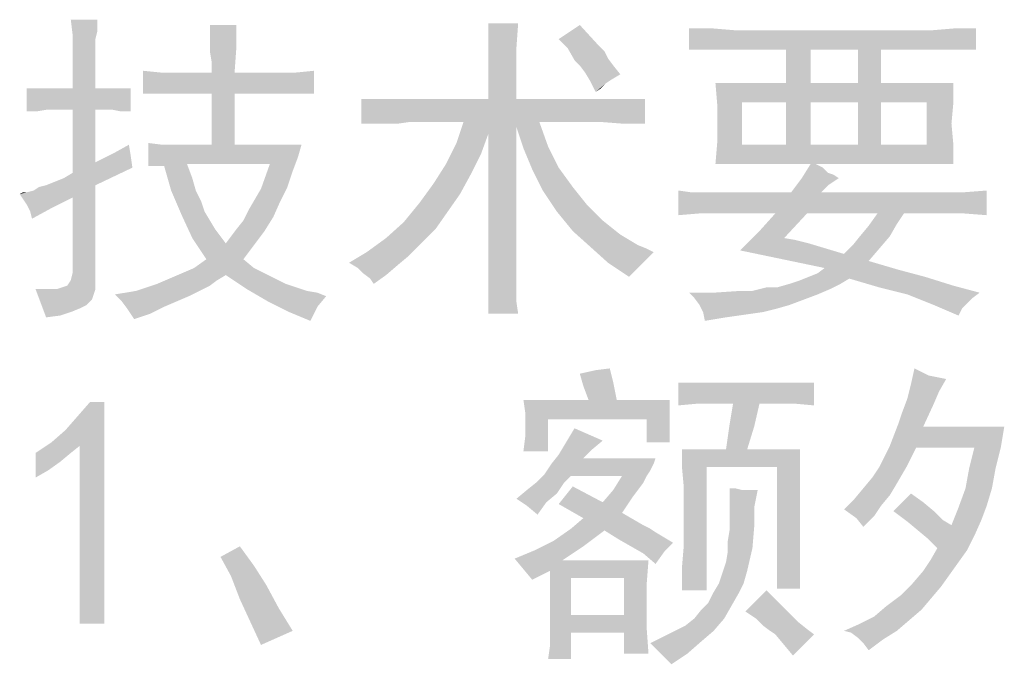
# Model space of a CAD drawing. Header units: millimetres. Extents: x 0 to 594, y 1 to 420.
# Tile 172 of 214: x 448.38 to 461.28, y 101.98 to 110.42. Entities that reach past the tile are written whole.
import ezdxf

# ---------------------------------------------------------------- set-up
doc = ezdxf.new("R2010")
doc.units = ezdxf.units.MM
doc.header["$LTSCALE"] = 32.67
doc.layers.add('61765N-2-A-2_DXF_TEXT', color=7, linetype='CONTINUOUS')

msp = doc.modelspace()

# ---------------------------------------------------------------- linework, layer by layer
at = {"layer": '61765N-2-A-2_DXF_TEXT', "color": 2, "linetype": 'Continuous'}
for points in [[(449.396, 110.4224), (449.0729, 110.2378), (449.0499, 110.4224)], [(449.396, 110.4224), (449.396, 110.3531), (449.0729, 110.2378)], [(449.396, 110.3531), (449.396, 110.2608), (449.0729, 110.2378)], [(451.2191, 110.3531), (450.8729, 110.1916), (450.8729, 110.3531)], [(450.8729, 110.1916), (451.2191, 110.3531), (451.2191, 110.0531)], [(454.9114, 110.3762), (454.5191, 110.2378), (454.5191, 110.3762)], [(454.5191, 110.0762), (454.5191, 110.2378), (454.9114, 110.3762)], [(454.5191, 110.0762), (454.9114, 110.3762), (454.8883, 110.0531)], [(455.4422, 110.1685), (455.7191, 110.3531), (455.9729, 110.0762)], [(457.4729, 110.307), (457.7499, 110.2839), (457.1499, 110.0301)], [(457.4729, 110.307), (457.1499, 110.0301), (457.1499, 110.307)], [(457.1499, 110.0301), (460.3345, 110.2839), (460.9114, 110.307)], [(457.4729, 110.0301), (457.1499, 110.0301), (460.9114, 110.307)], [(457.7729, 110.0301), (457.4729, 110.0301), (460.9114, 110.307)], [(458.4191, 110.0301), (457.7729, 110.0301), (460.9114, 110.307)], [(458.7422, 110.0301), (458.4191, 110.0301), (460.9114, 110.307)], [(459.3652, 110.0301), (458.7422, 110.0301), (460.9114, 110.307)], [(459.6652, 110.0301), (459.3652, 110.0301), (460.9114, 110.307)], [(460.3345, 110.0301), (459.6652, 110.0301), (460.9114, 110.307)], [(460.9114, 110.307), (460.3345, 110.2839), (460.6114, 110.307)], [(460.6114, 110.0301), (460.3345, 110.0301), (460.9114, 110.307)], [(460.6114, 110.0301), (460.9114, 110.307), (460.9114, 110.0301)], [(449.0729, 110.2378), (449.396, 110.2608), (449.3729, 110.1685)], [(449.3729, 110.1685), (449.0729, 110.0531), (449.0729, 110.2378)], [(449.0729, 110.0531), (449.3729, 110.1685), (449.3729, 110.0531)], [(451.2191, 110.0531), (450.8729, 110.007), (450.8729, 110.1916)], [(455.9729, 110.0762), (455.5575, 110.0531), (455.4422, 110.1685)], [(457.7499, 110.2839), (460.3345, 110.2839), (457.1499, 110.0301)], [(449.3729, 110.0531), (449.3729, 109.9378), (449.0729, 109.7993)], [(449.3729, 110.0531), (449.0729, 109.7993), (449.0729, 110.0531)], [(450.896, 109.8685), (450.8729, 110.007), (451.2191, 110.0531)], [(450.896, 109.7301), (450.896, 109.8685), (451.2191, 110.0531)], [(450.896, 109.7301), (451.2191, 110.0531), (451.196, 109.7301)], [(454.8883, 110.0531), (454.5191, 109.8916), (454.5191, 110.0762)], [(454.5191, 109.707), (454.5191, 109.8916), (454.8883, 110.0531)], [(454.5191, 109.707), (454.8883, 110.0531), (454.8883, 109.707)], [(455.5575, 110.0531), (455.9729, 110.0762), (456.0422, 110.007)], [(456.0422, 110.007), (455.6499, 109.8916), (455.5575, 110.0531)], [(449.3729, 109.9378), (449.3729, 109.8224), (449.0729, 109.7993)], [(456.0422, 110.007), (456.0883, 109.9147), (455.6499, 109.8916)], [(455.7191, 109.8224), (455.6499, 109.8916), (456.0883, 109.9147)], [(455.7191, 109.8224), (456.0883, 109.9147), (456.1575, 109.8224)], [(458.7422, 110.0301), (458.4191, 109.5916), (458.4191, 110.0301)], [(458.4191, 109.5916), (458.7422, 110.0301), (458.7422, 109.5916)], [(459.6652, 110.0301), (459.3652, 109.5916), (459.3652, 110.0301)], [(459.3652, 109.5916), (459.6652, 110.0301), (459.6652, 109.5916)], [(449.0729, 109.7993), (449.3729, 109.8224), (449.3729, 109.6608)], [(449.3729, 109.6608), (449.0729, 109.5224), (449.0729, 109.7993)], [(456.1575, 109.8224), (455.7883, 109.7301), (455.7191, 109.8224)], [(455.7883, 109.7301), (456.1575, 109.8224), (456.2499, 109.707)], [(449.0729, 109.5224), (449.3729, 109.6608), (449.3729, 109.5224)], [(450.2268, 109.7301), (449.996, 109.4531), (449.996, 109.7531)], [(449.996, 109.4531), (452.0037, 109.7301), (452.2345, 109.7531)], [(450.0883, 109.4531), (449.996, 109.4531), (452.2345, 109.7531)], [(451.796, 109.7301), (452.0037, 109.7301), (449.996, 109.4531)], [(451.196, 109.7301), (451.796, 109.7301), (449.996, 109.4531)], [(450.896, 109.7301), (451.196, 109.7301), (449.996, 109.4531)], [(450.4575, 109.7301), (450.896, 109.7301), (449.996, 109.4531)], [(450.2268, 109.7301), (450.4575, 109.7301), (449.996, 109.4531)], [(450.2268, 109.4531), (450.0883, 109.4531), (452.2345, 109.7531)], [(450.3422, 109.4531), (450.2268, 109.4531), (452.2345, 109.7531)], [(450.5037, 109.4531), (450.3422, 109.4531), (452.2345, 109.7531)], [(450.896, 109.4531), (450.5037, 109.4531), (452.2345, 109.7531)], [(451.196, 109.4531), (450.896, 109.4531), (452.2345, 109.7531)], [(451.796, 109.4531), (451.196, 109.4531), (452.2345, 109.7531)], [(452.0037, 109.4531), (451.796, 109.4531), (452.2345, 109.7531)], [(452.0037, 109.4531), (452.2345, 109.7531), (452.2345, 109.4531)], [(454.8883, 109.707), (454.5191, 109.3839), (454.5191, 109.707)], [(454.5191, 109.3839), (454.8883, 109.707), (454.8883, 109.3839)], [(456.2499, 109.707), (455.8575, 109.6147), (455.7883, 109.7301)], [(456.2499, 109.707), (456.1345, 109.6378), (455.8575, 109.6147)], [(449.8345, 109.5224), (448.7499, 109.2454), (448.4729, 109.2224)], [(449.696, 109.5224), (449.8345, 109.5224), (448.4729, 109.2224)], [(449.5806, 109.5224), (449.696, 109.5224), (448.4729, 109.2224)], [(449.4652, 109.5224), (449.5806, 109.5224), (448.4729, 109.2224)], [(449.3729, 109.5224), (449.4652, 109.5224), (448.4729, 109.2224)], [(449.0729, 109.5224), (449.3729, 109.5224), (448.4729, 109.2224)], [(448.9114, 109.5224), (449.0729, 109.5224), (448.4729, 109.2224)], [(448.7499, 109.5224), (448.9114, 109.5224), (448.4729, 109.2224)], [(448.6114, 109.5224), (448.7499, 109.5224), (448.4729, 109.2224)], [(448.6114, 109.5224), (448.4729, 109.2224), (448.4729, 109.5224)], [(448.9114, 109.2454), (448.7499, 109.2454), (449.8345, 109.5224)], [(449.0729, 109.2454), (448.9114, 109.2454), (449.8345, 109.5224)], [(449.3729, 109.2454), (449.0729, 109.2454), (449.8345, 109.5224)], [(449.4652, 109.2454), (449.3729, 109.2454), (449.8345, 109.5224)], [(449.5806, 109.2454), (449.4652, 109.2454), (449.8345, 109.5224)], [(449.696, 109.2224), (449.5806, 109.2454), (449.8345, 109.5224)], [(449.696, 109.2224), (449.8345, 109.5224), (449.8345, 109.2224)], [(455.8575, 109.6147), (456.1345, 109.6378), (456.0652, 109.5916)], [(456.0652, 109.5916), (455.9268, 109.4762), (455.8575, 109.6147)], [(456.0652, 109.5916), (455.996, 109.5224), (455.9268, 109.4762)], [(458.4191, 109.5916), (457.5191, 109.3147), (457.496, 109.5916)], [(460.6114, 109.5916), (457.8422, 109.3378), (457.5191, 109.3147)], [(459.6652, 109.5916), (460.6114, 109.5916), (457.5191, 109.3147)], [(459.3652, 109.5916), (459.6652, 109.5916), (457.5191, 109.3147)], [(458.7422, 109.5916), (459.3652, 109.5916), (457.5191, 109.3147)], [(458.4191, 109.5916), (458.7422, 109.5916), (457.5191, 109.3147)], [(458.4191, 109.3378), (457.8422, 109.3378), (460.6114, 109.5916)], [(458.7422, 109.3378), (458.4191, 109.3378), (460.6114, 109.5916)], [(459.3652, 109.3378), (458.7422, 109.3378), (460.6114, 109.5916)], [(459.6652, 109.3378), (459.3652, 109.3378), (460.6114, 109.5916)], [(460.2652, 109.3378), (459.6652, 109.3378), (460.6114, 109.5916)], [(460.2652, 109.3378), (460.6114, 109.5916), (460.6114, 109.3147)], [(451.196, 109.4531), (450.896, 108.7839), (450.896, 109.4531)], [(450.896, 108.7839), (451.196, 109.4531), (451.196, 108.7839)], [(456.5729, 109.3839), (453.5037, 109.0839), (452.8575, 109.0608)], [(456.2499, 109.3839), (456.5729, 109.3839), (452.8575, 109.0608)], [(455.9499, 109.3839), (456.2499, 109.3839), (452.8575, 109.0608)], [(454.8883, 109.3839), (455.9499, 109.3839), (452.8575, 109.0608)], [(454.5191, 109.3839), (454.8883, 109.3839), (452.8575, 109.0608)], [(453.4806, 109.3839), (454.5191, 109.3839), (452.8575, 109.0608)], [(453.3422, 109.3839), (453.4806, 109.3839), (452.8575, 109.0608)], [(453.2037, 109.3839), (453.3422, 109.3839), (452.8575, 109.0608)], [(453.0191, 109.3839), (453.2037, 109.3839), (452.8575, 109.0608)], [(453.0191, 109.3839), (452.8575, 109.0608), (452.8575, 109.3839)], [(454.196, 109.0839), (453.5037, 109.0839), (456.5729, 109.3839)], [(455.1883, 109.0839), (454.196, 109.0839), (456.5729, 109.3839)], [(455.9729, 109.0839), (455.1883, 109.0839), (456.5729, 109.3839)], [(456.2729, 109.0608), (455.9729, 109.0839), (456.5729, 109.3839)], [(456.2729, 109.0608), (456.5729, 109.3839), (456.5729, 109.0608)], [(457.5191, 109.0608), (457.5191, 109.3147), (457.8422, 109.3378)], [(457.5191, 108.807), (457.5191, 109.0608), (457.8422, 109.3378)], [(457.5191, 108.807), (457.8422, 109.3378), (457.8422, 108.7839)], [(458.7422, 109.3378), (458.4191, 108.7839), (458.4191, 109.3378)], [(458.4191, 108.7839), (458.7422, 109.3378), (458.7422, 108.7839)], [(459.6652, 109.3378), (459.3652, 108.7839), (459.3652, 109.3378)], [(459.3652, 108.7839), (459.6652, 109.3378), (459.6652, 108.7839)], [(460.6114, 109.3147), (460.2652, 108.7839), (460.2652, 109.3378)], [(460.6114, 109.3147), (460.5883, 109.0608), (460.2652, 108.7839)], [(448.4729, 109.2224), (448.7499, 109.2454), (448.6114, 109.2224)], [(449.3729, 109.2454), (449.3729, 108.5531), (449.0729, 108.4147)], [(449.3729, 109.2454), (449.0729, 108.4147), (449.0729, 109.2454)], [(453.0422, 109.0608), (452.8575, 109.0608), (453.5037, 109.0839)], [(453.2037, 109.0608), (453.0422, 109.0608), (453.5037, 109.0839)], [(453.2037, 109.0608), (453.5037, 109.0839), (453.3422, 109.0608)], [(454.5191, 108.9224), (454.1037, 108.807), (454.196, 109.0839)], [(454.196, 109.0839), (455.1883, 109.0839), (454.8883, 109.0147)], [(454.196, 109.0839), (454.8883, 109.0147), (454.5191, 108.9224)], [(454.5191, 107.1454), (454.5191, 108.9224), (454.8883, 109.0147)], [(454.5191, 107.1454), (454.8883, 109.0147), (454.8883, 107.1454)], [(454.8883, 109.0147), (455.1883, 109.0839), (455.3037, 108.7608)], [(455.3037, 108.7608), (454.9806, 108.7378), (454.8883, 109.0147)], [(460.5883, 109.0608), (460.6114, 108.807), (460.2652, 108.7839)], [(454.1037, 108.807), (454.5191, 108.9224), (454.4268, 108.6685)], [(449.6037, 108.6685), (449.8114, 108.7839), (449.8345, 108.6455)], [(450.2499, 108.7839), (450.0652, 108.507), (450.0652, 108.807)], [(452.0729, 108.7839), (452.0268, 108.6224), (450.0652, 108.507)], [(451.196, 108.7839), (452.0729, 108.7839), (450.0652, 108.507)], [(450.896, 108.7839), (451.196, 108.7839), (450.0652, 108.507)], [(450.6652, 108.7839), (450.896, 108.7839), (450.0652, 108.507)], [(450.4345, 108.7839), (450.6652, 108.7839), (450.0652, 108.507)], [(450.2499, 108.7839), (450.4345, 108.7839), (450.0652, 108.507)], [(454.4268, 108.6685), (453.9652, 108.5301), (454.1037, 108.807)], [(454.9806, 108.7378), (455.3037, 108.7608), (455.4422, 108.4839)], [(457.8422, 108.7839), (457.496, 108.5301), (457.5191, 108.807)], [(457.496, 108.5301), (460.2652, 108.7839), (460.6114, 108.807)], [(458.7422, 108.5301), (457.496, 108.5301), (460.6114, 108.807)], [(459.6652, 108.7839), (460.2652, 108.7839), (457.496, 108.5301)], [(459.3652, 108.7839), (459.6652, 108.7839), (457.496, 108.5301)], [(458.7422, 108.7839), (459.3652, 108.7839), (457.496, 108.5301)], [(458.4191, 108.7839), (458.7422, 108.7839), (457.496, 108.5301)], [(457.8422, 108.7839), (458.4191, 108.7839), (457.496, 108.5301)], [(458.8114, 108.5301), (458.7422, 108.5301), (460.6114, 108.807)], [(458.8114, 108.5301), (460.6114, 108.807), (460.6114, 108.5301)], [(449.8345, 108.6455), (449.3729, 108.5531), (449.6037, 108.6685)], [(449.3729, 108.5531), (449.8345, 108.6455), (449.8575, 108.4839)], [(452.0268, 108.6224), (450.5729, 108.5301), (450.0652, 108.507)], [(451.6575, 108.5301), (450.5729, 108.5301), (452.0268, 108.6224)], [(451.6575, 108.5301), (452.0268, 108.6224), (451.9575, 108.4378)], [(453.9652, 108.5301), (454.4268, 108.6685), (454.2883, 108.3916)], [(455.4422, 108.4839), (455.096, 108.4608), (454.9806, 108.7378)], [(449.3729, 108.5531), (449.8575, 108.4839), (449.0729, 108.4147)], [(450.2729, 108.507), (450.0652, 108.507), (450.5729, 108.5301)], [(450.2729, 108.507), (450.5729, 108.5301), (450.6422, 108.3454)], [(450.6422, 108.3454), (450.3652, 108.1839), (450.2729, 108.507)], [(451.9575, 108.4378), (451.5422, 108.207), (451.6575, 108.5301)], [(454.2883, 108.3916), (453.8037, 108.2762), (453.9652, 108.5301)], [(458.8114, 108.5301), (458.9037, 108.4839), (458.6268, 108.3454)], [(458.8114, 108.5301), (458.6268, 108.3454), (458.7422, 108.5301)], [(448.7268, 108.2531), (448.8422, 108.2993), (449.8575, 108.4839)], [(448.7268, 108.2531), (449.8575, 108.4839), (449.3729, 108.2531)], [(448.8422, 108.2993), (448.9575, 108.3454), (449.8575, 108.4839)], [(448.9575, 108.3454), (449.0729, 108.4147), (449.8575, 108.4839)], [(451.9575, 108.4378), (451.8883, 108.2301), (451.5422, 108.207)], [(453.8037, 108.2762), (454.2883, 108.3916), (454.1499, 108.1378)], [(455.096, 108.4608), (455.4422, 108.4839), (455.6268, 108.2301)], [(455.6268, 108.2301), (455.2345, 108.1839), (455.096, 108.4608)], [(458.9037, 108.4839), (458.9729, 108.4147), (458.6268, 108.3454)], [(458.9729, 108.4147), (459.0422, 108.3916), (458.6268, 108.3454)], [(458.6268, 108.3454), (459.0422, 108.3916), (459.1114, 108.3454)], [(448.3806, 108.1378), (448.4729, 108.1608), (449.3729, 108.2531)], [(449.0729, 108.0916), (448.3806, 108.1378), (449.3729, 108.2531)], [(448.4729, 108.1608), (448.5652, 108.1839), (449.3729, 108.2531)], [(448.5652, 108.1839), (448.6345, 108.2301), (449.3729, 108.2531)], [(449.3729, 108.2531), (448.6345, 108.2301), (448.7268, 108.2531)], [(449.0499, 107.007), (449.0729, 107.0993), (449.3729, 108.2531)], [(449.0499, 107.007), (449.3729, 108.2531), (449.3729, 106.9608)], [(449.0729, 107.0993), (449.0729, 108.0916), (449.3729, 108.2531)], [(450.3652, 108.1839), (450.6422, 108.3454), (450.6883, 108.1839)], [(454.1499, 108.1378), (453.6191, 108.0224), (453.8037, 108.2762)], [(459.1114, 108.3454), (459.0422, 108.2993), (458.4883, 108.1608)], [(459.1114, 108.3454), (458.4883, 108.1608), (458.6268, 108.3454)], [(459.0422, 108.2993), (458.9729, 108.2531), (458.4883, 108.1608)], [(458.9729, 108.2531), (458.9268, 108.207), (458.4883, 108.1608)], [(448.4729, 108.1608), (448.3806, 108.1378), (448.4268, 108.1608)], [(449.0729, 108.0916), (448.4268, 108.0685), (448.3806, 108.1378)], [(450.6883, 108.1839), (450.5037, 107.8608), (450.3652, 108.1839)], [(450.6883, 108.1839), (450.7575, 108.0455), (450.5037, 107.8608)], [(451.796, 108.0455), (451.3806, 107.9301), (451.5422, 108.207)], [(451.5422, 108.207), (451.8883, 108.2301), (451.796, 108.0455)], [(453.6191, 108.0224), (454.1499, 108.1378), (453.9883, 107.907)], [(455.2345, 108.1839), (455.6268, 108.2301), (455.8114, 107.9993)], [(455.8114, 107.9993), (455.4191, 107.907), (455.2345, 108.1839)], [(457.1729, 108.1608), (457.0114, 107.8608), (457.0114, 108.1839)], [(460.4729, 108.1608), (457.2883, 107.8839), (457.0114, 107.8608)], [(458.8806, 108.1608), (460.4729, 108.1608), (457.0114, 107.8608)], [(458.4883, 108.1608), (458.8806, 108.1608), (457.0114, 107.8608)], [(457.5883, 108.1608), (458.4883, 108.1608), (457.0114, 107.8608)], [(457.4729, 108.1608), (457.5883, 108.1608), (457.0114, 107.8608)], [(457.3345, 108.1608), (457.4729, 108.1608), (457.0114, 107.8608)], [(457.1729, 108.1608), (457.3345, 108.1608), (457.0114, 107.8608)], [(457.2883, 107.8839), (460.7499, 108.1608), (461.0499, 108.1839)], [(457.5883, 107.8839), (457.2883, 107.8839), (461.0499, 108.1839)], [(460.4729, 108.1608), (460.7499, 108.1608), (457.2883, 107.8839)], [(458.2806, 107.8839), (457.5883, 107.8839), (461.0499, 108.1839)], [(458.696, 107.8839), (458.2806, 107.8839), (461.0499, 108.1839)], [(458.4883, 108.1608), (458.9268, 108.207), (458.8806, 108.1608)], [(459.6191, 107.8839), (458.696, 107.8839), (461.0499, 108.1839)], [(459.9652, 107.8839), (459.6191, 107.8839), (461.0499, 108.1839)], [(460.4499, 107.8839), (459.9652, 107.8839), (461.0499, 108.1839)], [(460.7499, 107.8839), (460.4499, 107.8839), (461.0499, 108.1839)], [(460.7499, 107.8839), (461.0499, 108.1839), (461.0499, 107.8608)], [(448.4729, 107.9993), (448.4268, 108.0685), (449.0729, 108.0916)], [(448.4729, 107.9993), (449.0729, 108.0916), (448.796, 107.9531)], [(448.796, 107.9531), (448.5191, 107.907), (448.4729, 107.9993)], [(450.7575, 108.0455), (450.8037, 107.907), (450.5037, 107.8608)], [(451.3806, 107.9301), (451.796, 108.0455), (451.7037, 107.8378)], [(453.9883, 107.907), (453.4114, 107.7685), (453.6191, 108.0224)], [(455.4191, 107.907), (455.8114, 107.9993), (456.0191, 107.7916)], [(448.5191, 107.907), (448.796, 107.9531), (448.5422, 107.8147)], [(450.5037, 107.8608), (450.8037, 107.907), (450.8729, 107.7916)], [(450.8729, 107.7916), (450.6422, 107.5608), (450.5037, 107.8608)], [(451.7037, 107.8378), (451.3114, 107.7916), (451.3806, 107.9301)], [(453.4114, 107.7685), (453.9883, 107.907), (453.8268, 107.6762)], [(456.0191, 107.7916), (455.6268, 107.6531), (455.4191, 107.907)], [(458.696, 107.8839), (458.0729, 107.6531), (458.2806, 107.8839)], [(458.0729, 107.6531), (458.696, 107.8839), (458.396, 107.5608)], [(459.9652, 107.8839), (459.8729, 107.7455), (459.5037, 107.7224)], [(459.9652, 107.8839), (459.5037, 107.7224), (459.6191, 107.8839)], [(450.8729, 107.7916), (450.9422, 107.6762), (450.6422, 107.5608)], [(451.2191, 107.6762), (451.3114, 107.7916), (451.7037, 107.8378)], [(451.2191, 107.6762), (451.7037, 107.8378), (451.5883, 107.6531)], [(453.8268, 107.6762), (453.1806, 107.5608), (453.4114, 107.7685)], [(455.6268, 107.6531), (456.0191, 107.7916), (456.2499, 107.607)], [(459.3883, 107.5839), (459.5037, 107.7224), (459.8729, 107.7455)], [(459.3883, 107.5839), (459.8729, 107.7455), (459.7806, 107.5839)], [(450.9422, 107.6762), (451.0114, 107.5839), (450.6422, 107.5608)], [(451.0806, 107.4916), (451.1499, 107.5839), (451.5883, 107.6531)], [(451.0806, 107.4916), (451.5883, 107.6531), (451.4499, 107.4685)], [(451.5883, 107.6531), (451.1499, 107.5839), (451.2191, 107.6762)], [(453.1806, 107.5608), (453.8268, 107.6762), (453.596, 107.4455)], [(456.2499, 107.607), (455.8575, 107.4455), (455.6268, 107.6531)], [(456.2499, 107.607), (456.3652, 107.5378), (455.8575, 107.4455)], [(458.396, 107.5608), (457.8191, 107.3993), (458.0729, 107.6531)], [(450.6422, 107.5608), (451.0114, 107.5839), (451.0806, 107.4916)], [(451.0806, 107.4916), (450.8268, 107.2839), (450.6422, 107.5608)], [(451.0806, 107.4916), (451.4499, 107.4685), (450.8268, 107.2839)], [(450.8268, 107.2839), (451.4499, 107.4685), (451.3114, 107.2839)], [(453.596, 107.4455), (452.9268, 107.3762), (453.1806, 107.5608)], [(456.3652, 107.5378), (456.4806, 107.4685), (455.8575, 107.4455)], [(455.8575, 107.4455), (456.4806, 107.4685), (456.596, 107.4224)], [(458.396, 107.5608), (458.5345, 107.5378), (457.8191, 107.3993)], [(458.5345, 107.5378), (458.7191, 107.4916), (457.8191, 107.3993)], [(458.7191, 107.4916), (458.9499, 107.4224), (457.8191, 107.3993)], [(459.6422, 107.4224), (459.1806, 107.3531), (459.296, 107.4685)], [(459.7806, 107.5839), (459.296, 107.4685), (459.3883, 107.5839)], [(459.296, 107.4685), (459.7806, 107.5839), (459.6422, 107.4224)], [(453.4806, 107.3301), (452.696, 107.2378), (452.9268, 107.3762)], [(452.696, 107.2378), (453.4806, 107.3301), (453.3422, 107.2147)], [(452.9268, 107.3762), (453.596, 107.4455), (453.4806, 107.3301)], [(456.596, 107.4224), (456.0883, 107.2378), (455.8575, 107.4455)], [(456.596, 107.4224), (456.6883, 107.3762), (456.0883, 107.2378)], [(456.6883, 107.3762), (456.596, 107.2839), (456.0883, 107.2378)], [(457.8191, 107.3993), (458.9499, 107.4224), (459.1806, 107.3531)], [(459.1806, 107.3531), (458.3729, 107.2839), (457.8191, 107.3993)], [(459.5037, 107.2608), (458.3729, 107.2839), (459.1806, 107.3531)], [(459.1806, 107.3531), (459.6422, 107.4224), (459.5037, 107.2608)], [(451.3114, 107.2839), (450.6652, 107.1685), (450.8268, 107.2839)], [(450.6652, 107.1685), (451.3114, 107.2839), (451.4499, 107.1685)], [(453.3422, 107.2147), (452.8114, 107.1685), (452.696, 107.2378)], [(452.8806, 107.0993), (452.8114, 107.1685), (453.3422, 107.2147)], [(452.8806, 107.0993), (453.3422, 107.2147), (453.1806, 107.0762)], [(456.0883, 107.2378), (456.596, 107.2839), (456.5268, 107.2147)], [(456.5268, 107.2147), (456.3652, 107.0531), (456.0883, 107.2378)], [(456.5268, 107.2147), (456.4345, 107.1224), (456.3652, 107.0531)], [(459.5037, 107.2608), (458.9268, 107.1685), (458.3729, 107.2839)], [(458.9268, 107.1685), (459.5037, 107.2608), (459.896, 107.1454)], [(451.0806, 107.0762), (450.3422, 107.0301), (450.5037, 107.0993)], [(450.3422, 107.0301), (451.0806, 107.0762), (450.9652, 107.007)], [(451.4499, 107.1685), (450.5037, 107.0993), (450.6652, 107.1685)], [(450.5037, 107.0993), (451.4499, 107.1685), (451.5883, 107.0993)], [(450.5037, 107.0993), (451.5883, 107.0993), (451.0806, 107.0762)], [(451.0806, 107.0762), (451.5883, 107.0993), (451.7268, 107.0301)], [(451.7268, 107.0301), (451.3575, 106.8916), (451.0806, 107.0762)], [(453.1806, 107.0762), (452.9729, 107.0301), (452.8806, 107.0993)], [(452.9729, 107.0301), (453.1806, 107.0762), (453.0191, 106.9608)], [(454.8883, 107.1454), (454.5191, 107.007), (454.5191, 107.1454)], [(454.5191, 107.007), (454.8883, 107.1454), (454.8883, 107.007)], [(458.7191, 107.0531), (458.8345, 107.0993), (459.896, 107.1454)], [(458.7191, 107.0531), (459.896, 107.1454), (460.2422, 107.0531)], [(459.896, 107.1454), (458.8345, 107.0993), (458.9268, 107.1685)], [(448.8652, 106.8916), (448.9345, 106.9147), (449.3729, 106.9608)], [(448.8652, 106.8916), (449.3729, 106.9608), (449.3729, 106.8916)], [(448.9345, 106.9147), (449.0037, 106.9378), (449.3729, 106.9608)], [(449.3729, 106.9608), (449.0037, 106.9378), (449.0499, 107.007)], [(450.8729, 106.9378), (450.0422, 106.9147), (450.1806, 106.9608)], [(450.9652, 107.007), (450.1806, 106.9608), (450.3422, 107.0301)], [(450.1806, 106.9608), (450.9652, 107.007), (450.8729, 106.9378)], [(451.7268, 107.0301), (451.8652, 106.9608), (451.3575, 106.8916)], [(451.8652, 106.9608), (452.0037, 106.9147), (451.3575, 106.8916)], [(454.8883, 107.007), (454.5191, 106.8916), (454.5191, 107.007)], [(454.5191, 106.8916), (454.8883, 107.007), (454.8883, 106.8916)], [(459.1345, 106.9608), (458.3037, 106.9147), (458.4652, 106.9608)], [(458.3037, 106.9147), (459.1345, 106.9608), (458.996, 106.8916)], [(458.4652, 106.9608), (458.6037, 107.007), (459.2499, 107.0301)], [(458.4652, 106.9608), (459.2499, 107.0301), (459.1345, 106.9608)], [(459.2499, 107.0301), (458.6037, 107.007), (458.7191, 107.0531)], [(458.7191, 107.0531), (460.2422, 107.0531), (459.2499, 107.0301)], [(459.2499, 107.0301), (460.2422, 107.0531), (460.6114, 106.9378)], [(460.6114, 106.9378), (459.6422, 106.9147), (459.2499, 107.0301)], [(448.7268, 106.8916), (448.6575, 106.707), (448.5883, 106.8916)], [(449.3729, 106.8916), (449.3499, 106.8224), (448.6575, 106.707)], [(448.8652, 106.8916), (449.3729, 106.8916), (448.6575, 106.707)], [(448.7268, 106.8916), (448.8652, 106.8916), (448.6575, 106.707)], [(449.3499, 106.8224), (449.3268, 106.7531), (448.6575, 106.707)], [(449.6268, 106.8224), (449.7652, 106.8454), (450.7345, 106.8685)], [(449.6268, 106.8224), (450.7345, 106.8685), (450.596, 106.7993)], [(450.596, 106.7993), (449.7191, 106.7301), (449.6268, 106.8224)], [(450.7345, 106.8685), (449.7652, 106.8454), (449.9037, 106.8685)], [(449.9037, 106.8685), (450.0422, 106.9147), (450.8729, 106.9378)], [(449.9037, 106.8685), (450.8729, 106.9378), (450.7345, 106.8685)], [(451.3575, 106.8916), (452.0037, 106.9147), (452.1422, 106.8685)], [(452.1422, 106.8685), (451.6345, 106.7301), (451.3575, 106.8916)], [(452.1422, 106.8685), (452.2806, 106.8454), (451.6345, 106.7301)], [(452.2806, 106.8454), (452.396, 106.7993), (451.6345, 106.7301)], [(454.8883, 106.8916), (454.5191, 106.7301), (454.5191, 106.8916)], [(454.5191, 106.7301), (454.8883, 106.8916), (454.8883, 106.7301)], [(457.4729, 106.8455), (457.2191, 106.7762), (457.1499, 106.8455)], [(457.4729, 106.8455), (458.8345, 106.8224), (457.2191, 106.7762)], [(457.2191, 106.7762), (458.8345, 106.8224), (458.6499, 106.7531)], [(457.4729, 106.8455), (457.9806, 106.8685), (458.996, 106.8916)], [(457.4729, 106.8455), (458.996, 106.8916), (458.8345, 106.8224)], [(457.9806, 106.8685), (457.4729, 106.8455), (457.8191, 106.8685)], [(458.3037, 106.9147), (458.996, 106.8916), (457.9806, 106.8685)], [(458.3037, 106.9147), (457.9806, 106.8685), (458.1652, 106.9147)], [(459.6422, 106.9147), (460.6114, 106.9378), (460.9575, 106.8455)], [(460.9575, 106.8455), (460.0114, 106.8224), (459.6422, 106.9147)], [(460.0114, 106.8224), (460.9575, 106.8455), (460.8652, 106.7762)], [(460.8652, 106.7762), (460.3575, 106.6839), (460.0114, 106.8224)], [(448.6575, 106.707), (449.3268, 106.7531), (449.2575, 106.6839)], [(449.2575, 106.6839), (448.7268, 106.5224), (448.6575, 106.707)], [(449.2575, 106.6839), (449.1652, 106.6378), (448.7268, 106.5224)], [(449.7191, 106.7301), (450.596, 106.7993), (450.4345, 106.7301)], [(450.4345, 106.7301), (449.7883, 106.6378), (449.7191, 106.7301)], [(450.4345, 106.7301), (450.2729, 106.6608), (449.7883, 106.6378)], [(451.6345, 106.7301), (452.396, 106.7993), (452.2806, 106.6608)], [(452.2806, 106.6608), (451.9114, 106.5916), (451.6345, 106.7301)], [(454.8883, 106.7301), (454.5191, 106.5685), (454.5191, 106.7301)], [(454.5191, 106.5685), (454.8883, 106.7301), (454.9114, 106.5685)], [(458.6499, 106.7531), (457.2883, 106.6839), (457.2191, 106.7762)], [(457.2883, 106.6839), (458.6499, 106.7531), (458.4652, 106.6839)], [(458.4652, 106.6839), (457.3345, 106.5916), (457.2883, 106.6839)], [(458.4652, 106.6839), (458.3037, 106.6378), (457.3345, 106.5916)], [(460.8652, 106.7762), (460.796, 106.707), (460.3575, 106.6839)], [(460.3575, 106.6839), (460.796, 106.707), (460.7268, 106.6378)], [(460.7268, 106.6378), (460.6806, 106.5455), (460.3575, 106.6839)], [(449.1652, 106.6378), (449.0499, 106.5916), (448.7268, 106.5224)], [(449.0499, 106.5916), (448.9114, 106.5455), (448.7268, 106.5224)], [(449.8345, 106.5685), (449.7883, 106.6378), (450.2729, 106.6608)], [(449.8345, 106.5685), (450.2729, 106.6608), (450.0883, 106.5685)], [(450.0883, 106.5685), (449.8806, 106.4993), (449.8345, 106.5685)], [(451.9114, 106.5916), (452.2806, 106.6608), (452.1883, 106.4762)], [(457.3345, 106.5916), (458.3037, 106.6378), (458.1191, 106.5916)], [(457.3345, 106.5916), (458.1191, 106.5916), (457.6345, 106.5224)], [(457.6345, 106.5224), (457.3575, 106.4762), (457.3345, 106.5916)], [(458.1191, 106.5916), (457.9575, 106.5685), (457.6345, 106.5224)], [(455.7191, 105.7839), (455.9268, 105.8301), (456.1114, 105.8531)], [(455.7191, 105.7839), (456.1114, 105.8531), (456.1575, 105.6685)], [(456.1575, 105.6685), (455.7652, 105.6224), (455.7191, 105.7839)], [(460.2883, 105.7608), (460.0575, 105.6455), (460.1037, 105.8531)], [(455.8345, 105.4378), (455.7652, 105.6224), (456.1575, 105.6685)], [(455.8345, 105.4378), (456.1575, 105.6685), (456.2037, 105.4378)], [(458.7883, 105.6685), (457.2652, 105.3916), (457.0114, 105.3685)], [(458.5345, 105.6685), (458.7883, 105.6685), (457.0114, 105.3685)], [(458.3037, 105.6685), (458.5345, 105.6685), (457.0114, 105.3685)], [(457.5652, 105.6685), (458.3037, 105.6685), (457.0114, 105.3685)], [(457.2652, 105.6685), (457.5652, 105.6685), (457.0114, 105.3685)], [(457.2652, 105.6685), (457.0114, 105.3685), (457.0114, 105.6685)], [(457.5191, 105.3916), (457.2652, 105.3916), (458.7883, 105.6685)], [(457.7268, 105.3916), (457.5191, 105.3916), (458.7883, 105.6685)], [(458.0729, 105.3916), (457.7268, 105.3916), (458.7883, 105.6685)], [(458.3037, 105.3916), (458.0729, 105.3916), (458.7883, 105.6685)], [(458.5345, 105.3916), (458.3037, 105.3916), (458.7883, 105.6685)], [(458.5345, 105.3916), (458.7883, 105.6685), (458.7883, 105.3685)], [(460.2883, 105.7608), (460.5191, 105.7147), (460.0575, 105.6455)], [(460.0575, 105.6455), (460.5191, 105.7147), (460.4268, 105.5531)], [(460.4268, 105.5531), (460.0114, 105.4608), (460.0575, 105.6455)], [(460.0114, 105.4608), (460.4268, 105.5531), (460.3575, 105.3916)], [(448.796, 104.8839), (448.9806, 105.0455), (449.4883, 105.4147)], [(449.1652, 104.8378), (448.796, 104.8839), (449.4883, 105.4147)], [(448.9806, 105.0455), (449.1422, 105.2301), (449.4883, 105.4147)], [(449.4883, 105.4147), (449.1422, 105.2301), (449.3037, 105.4147)], [(449.1652, 102.507), (449.1652, 104.8378), (449.4883, 105.4147)], [(449.1652, 102.507), (449.4883, 105.4147), (449.4883, 102.507)], [(455.8345, 105.4378), (455.0037, 105.2762), (454.9806, 105.4378)], [(456.2037, 105.4378), (456.896, 105.4378), (455.0037, 105.2762)], [(455.8345, 105.4378), (456.2037, 105.4378), (455.0037, 105.2762)], [(455.3037, 105.1839), (455.0037, 105.2762), (456.896, 105.4378)], [(456.596, 105.1839), (455.3037, 105.1839), (456.896, 105.4378)], [(456.596, 105.1839), (456.896, 105.4378), (456.896, 105.1608)], [(460.3575, 105.3916), (459.9422, 105.2762), (460.0114, 105.4608)], [(455.3037, 105.1839), (455.0037, 105.1147), (455.0037, 105.2762)], [(457.6806, 105.1147), (457.7037, 105.2531), (458.0729, 105.3916)], [(457.6806, 105.1147), (458.0729, 105.3916), (458.0037, 105.0916)], [(458.0729, 105.3916), (457.7037, 105.2531), (457.7268, 105.3916)], [(459.896, 105.1378), (459.9422, 105.2762), (460.3575, 105.3916)], [(459.896, 105.1378), (460.3575, 105.3916), (460.2191, 105.0916)], [(454.9806, 104.7685), (455.0037, 104.9531), (455.3037, 105.1839)], [(454.9806, 104.7685), (455.3037, 105.1839), (455.3037, 104.7685)], [(455.0037, 104.9531), (455.0037, 105.1147), (455.3037, 105.1839)], [(456.896, 105.1608), (456.596, 104.8839), (456.596, 105.1839)], [(456.596, 104.8839), (456.896, 105.1608), (456.896, 104.8839)], [(460.2191, 105.0916), (459.7806, 104.8378), (459.896, 105.1378)], [(455.5806, 104.9531), (455.6499, 105.0685), (456.0191, 104.907)], [(457.6345, 104.7916), (457.6575, 104.9531), (458.0037, 105.0916)], [(457.6345, 104.7916), (458.0037, 105.0916), (457.9114, 104.7916)], [(458.0037, 105.0916), (457.6575, 104.9531), (457.6806, 105.1147)], [(460.2191, 105.0916), (461.2806, 105.0916), (459.7806, 104.8378)], [(460.1268, 104.8147), (459.7806, 104.8378), (461.2806, 105.0916)], [(460.8883, 104.8147), (460.1268, 104.8147), (461.2806, 105.0916)], [(460.8883, 104.8147), (461.2806, 105.0916), (461.2345, 104.8147)], [(449.1652, 104.8378), (448.5883, 104.7454), (448.796, 104.8839)], [(456.0191, 104.907), (455.5114, 104.8378), (455.5806, 104.9531)], [(455.5114, 104.8378), (456.0191, 104.907), (455.8806, 104.7916)], [(448.5883, 104.7454), (449.1652, 104.8378), (449.0499, 104.7454)], [(455.8806, 104.7916), (455.4422, 104.7224), (455.5114, 104.8378)], [(455.4422, 104.7224), (455.8806, 104.7916), (455.7652, 104.6762)], [(457.9114, 104.7916), (458.6037, 104.7916), (457.0575, 104.5608)], [(457.6345, 104.7916), (457.9114, 104.7916), (457.0575, 104.5608)], [(457.6345, 104.7916), (457.0575, 104.5608), (457.0575, 104.7916)], [(457.3806, 104.5608), (457.0575, 104.5608), (458.6037, 104.7916)], [(458.3037, 104.5608), (457.3806, 104.5608), (458.6037, 104.7916)], [(458.3037, 104.5608), (458.6037, 104.7916), (458.6037, 104.5378)], [(460.1268, 104.8147), (459.6422, 104.5608), (459.7806, 104.8378)], [(460.1268, 104.8147), (460.0114, 104.5839), (459.6422, 104.5608)], [(461.2345, 104.8147), (460.8191, 104.5378), (460.8883, 104.8147)], [(460.8191, 104.5378), (461.2345, 104.8147), (461.1652, 104.5378)], [(449.0499, 104.7454), (448.9114, 104.6301), (448.5883, 104.4224)], [(449.0499, 104.7454), (448.5883, 104.4224), (448.5883, 104.7454)], [(448.9114, 104.6301), (448.7499, 104.5147), (448.5883, 104.4224)], [(455.7652, 104.6762), (455.3499, 104.607), (455.4422, 104.7224)], [(455.7652, 104.6762), (456.7114, 104.6762), (455.3499, 104.607)], [(455.3499, 104.607), (456.7114, 104.6762), (456.6883, 104.607)], [(456.6883, 104.607), (456.6422, 104.5147), (455.2575, 104.4685)], [(456.6883, 104.607), (455.2575, 104.4685), (455.3499, 104.607)], [(455.6037, 104.4455), (455.2575, 104.4685), (456.6422, 104.5147)], [(456.2729, 104.4455), (455.6037, 104.4455), (456.6422, 104.5147)], [(456.2729, 104.4455), (456.6422, 104.5147), (456.596, 104.4455)], [(457.3806, 104.5608), (457.0806, 104.307), (457.0575, 104.5608)], [(457.0575, 103.2455), (457.0806, 103.5224), (457.3806, 104.5608)], [(457.0575, 102.9455), (457.0575, 103.2455), (457.3806, 104.5608)], [(457.0575, 102.9455), (457.3806, 104.5608), (457.3806, 102.9455)], [(457.0806, 103.5224), (457.0806, 104.307), (457.3806, 104.5608)], [(458.6037, 104.5378), (458.3037, 102.9685), (458.3037, 104.5608)], [(458.6037, 104.5378), (458.6037, 104.2839), (458.3037, 102.9685)], [(459.5499, 104.4224), (459.6422, 104.5608), (460.0114, 104.5839)], [(459.5499, 104.4224), (460.0114, 104.5839), (459.8499, 104.307)], [(461.1652, 104.5378), (460.7729, 104.2839), (460.8191, 104.5378)], [(460.7729, 104.2839), (461.1652, 104.5378), (461.1191, 104.2839)], [(455.6037, 104.4455), (455.1422, 104.3531), (455.2575, 104.4685)], [(455.1422, 104.3531), (455.6037, 104.4455), (455.5114, 104.3531)], [(456.596, 104.4455), (456.5499, 104.3531), (456.1575, 104.2608)], [(456.596, 104.4455), (456.1575, 104.2608), (456.2729, 104.4455)], [(459.8499, 104.307), (459.4345, 104.2839), (459.5499, 104.4224)], [(455.4191, 104.2147), (454.8883, 104.1455), (455.0268, 104.2608)], [(455.5114, 104.3531), (455.0268, 104.2608), (455.1422, 104.3531)], [(455.0268, 104.2608), (455.5114, 104.3531), (455.4191, 104.2147)], [(455.5345, 104.1916), (455.6268, 104.307), (456.0191, 104.0993)], [(456.4114, 104.1685), (456.0191, 104.0993), (456.1575, 104.2608)], [(456.1575, 104.2608), (456.5499, 104.3531), (456.4114, 104.1685)], [(457.7499, 104.2839), (457.8422, 104.2608), (457.6806, 104.0993)], [(457.7499, 104.2839), (457.6806, 104.0993), (457.6806, 104.2839)], [(457.9345, 104.2608), (458.0499, 104.2608), (457.6806, 104.0993)], [(457.8422, 104.2608), (457.9345, 104.2608), (457.6806, 104.0993)], [(457.6806, 104.0993), (458.0499, 104.2608), (458.0037, 104.0301)], [(458.6037, 104.2839), (458.6037, 103.4993), (458.3037, 102.9685)], [(459.7806, 104.1916), (459.3191, 104.1455), (459.4345, 104.2839)], [(459.4345, 104.2839), (459.8499, 104.307), (459.7806, 104.1916)], [(461.1191, 104.2839), (461.0499, 104.0531), (460.6806, 104.0301)], [(461.1191, 104.2839), (460.6806, 104.0301), (460.7729, 104.2839)], [(454.8883, 104.1455), (455.4191, 104.2147), (455.2806, 104.0993)], [(455.2806, 104.0993), (455.0268, 104.0531), (454.8883, 104.1455)], [(456.0191, 104.0993), (455.4422, 104.0762), (455.5345, 104.1916)], [(455.6037, 103.9839), (456.0191, 104.0993), (456.4114, 104.1685)], [(455.6037, 103.9839), (456.4114, 104.1685), (456.2729, 103.9608)], [(459.6652, 104.0531), (459.1806, 104.007), (459.3191, 104.1455)], [(459.3191, 104.1455), (459.7806, 104.1916), (459.6652, 104.0531)], [(459.9422, 104.0993), (460.0575, 104.2147), (460.2191, 104.0993)], [(455.0268, 104.0531), (455.2806, 104.0993), (455.1652, 103.9378)], [(455.6037, 103.9839), (455.4422, 104.0762), (456.0191, 104.0993)], [(456.2729, 103.9608), (455.7652, 103.8916), (455.6037, 103.9839)], [(458.0037, 104.0301), (457.6806, 103.9147), (457.6806, 104.0993)], [(457.6806, 103.9147), (458.0037, 104.0301), (458.0037, 103.7762)], [(459.1806, 104.007), (459.6652, 104.0531), (459.5729, 103.9147)], [(459.5729, 103.9147), (459.3422, 103.8916), (459.1806, 104.007)], [(460.2191, 104.0993), (459.8268, 103.9839), (459.9422, 104.0993)], [(459.8268, 103.9839), (460.2191, 104.0993), (460.3575, 103.9839)], [(460.3575, 103.9839), (460.0114, 103.8455), (459.8268, 103.9839)], [(460.3575, 103.9839), (460.4729, 103.8685), (460.0114, 103.8455)], [(460.9806, 103.8685), (460.5883, 103.7993), (460.6806, 104.0301)], [(460.6806, 104.0301), (461.0499, 104.0531), (460.9806, 103.8685)], [(456.5499, 103.7993), (455.6037, 103.7531), (455.7652, 103.8916)], [(455.7652, 103.8916), (456.2729, 103.9608), (456.5499, 103.7993)], [(458.0037, 103.7762), (457.6806, 103.7301), (457.6806, 103.9147)], [(459.3422, 103.8916), (459.5729, 103.9147), (459.4345, 103.7762)], [(460.0114, 103.8455), (460.4729, 103.8685), (460.5883, 103.7993)], [(460.5883, 103.7993), (460.1499, 103.7301), (460.0114, 103.8455)], [(460.5883, 103.7993), (460.9806, 103.8685), (460.8883, 103.6608)], [(456.0422, 103.7301), (455.3729, 103.5916), (455.6037, 103.7531)], [(455.3729, 103.5916), (456.0422, 103.7301), (455.7652, 103.5224)], [(455.6037, 103.7531), (456.5499, 103.7993), (456.6422, 103.7531)], [(455.6037, 103.7531), (456.6422, 103.7531), (456.0422, 103.7301)], [(456.0422, 103.7301), (456.6422, 103.7531), (456.7114, 103.707)], [(456.7114, 103.707), (456.2268, 103.6147), (456.0422, 103.7301)], [(457.6575, 103.5916), (457.6806, 103.7301), (458.0037, 103.7762)], [(457.6575, 103.5916), (458.0037, 103.7762), (457.9806, 103.4993)], [(460.8883, 103.6608), (460.1499, 103.7301), (460.5883, 103.7993)], [(460.8883, 103.6608), (460.2883, 103.6147), (460.1499, 103.7301)], [(455.7652, 103.5224), (455.1422, 103.4762), (455.3729, 103.5916)], [(456.7114, 103.707), (456.8268, 103.6378), (456.2268, 103.6147)], [(456.2268, 103.6147), (456.8268, 103.6378), (456.9422, 103.5685)], [(456.9422, 103.5685), (456.3883, 103.5224), (456.2268, 103.6147)], [(457.9806, 103.4993), (457.6575, 103.4531), (457.6575, 103.5916)], [(460.4037, 103.4993), (460.2883, 103.6147), (460.8883, 103.6608)], [(460.4037, 103.4993), (460.8883, 103.6608), (460.796, 103.4762)], [(451.0114, 103.3839), (451.2652, 103.5224), (451.4499, 103.2685)], [(454.8652, 103.3608), (455.1422, 103.4762), (455.7652, 103.5224)], [(454.8652, 103.3608), (455.7652, 103.5224), (455.4883, 103.3378)], [(456.3883, 103.5224), (456.9422, 103.5685), (456.8268, 103.4531)], [(456.8268, 103.4531), (456.5499, 103.4301), (456.3883, 103.5224)], [(457.6345, 103.3147), (457.6575, 103.4531), (457.9806, 103.4993)], [(457.6345, 103.3147), (457.9806, 103.4993), (457.9114, 103.1993)], [(458.6037, 103.4993), (458.6037, 103.3839), (458.3037, 102.9685)], [(460.796, 103.4762), (460.3114, 103.3378), (460.4037, 103.4993)], [(460.3114, 103.3378), (460.796, 103.4762), (460.6806, 103.3147)], [(451.4499, 103.2685), (451.1499, 103.1301), (451.0114, 103.3839)], [(455.4883, 103.3378), (454.9806, 103.2224), (454.8652, 103.3608)], [(455.4883, 103.3378), (456.6191, 103.3378), (454.9806, 103.2224)], [(455.3268, 103.1993), (454.9806, 103.2224), (456.6191, 103.3378)], [(455.6037, 103.107), (455.3268, 103.1993), (456.6191, 103.3378)], [(456.296, 103.107), (455.6037, 103.107), (456.6191, 103.3378)], [(456.296, 103.107), (456.6191, 103.3378), (456.596, 103.0378)], [(456.5499, 103.4301), (456.8268, 103.4531), (456.7114, 103.2916)], [(458.6037, 103.3839), (458.6037, 103.2685), (458.3037, 102.9685)], [(460.6806, 103.3147), (460.2191, 103.1993), (460.3114, 103.3378)], [(451.1499, 103.1301), (451.4499, 103.2685), (451.6114, 103.0147)], [(455.3268, 103.1993), (455.096, 103.0839), (454.9806, 103.2224)], [(457.9114, 103.1993), (457.5883, 103.1762), (457.6345, 103.3147)], [(458.6037, 103.2685), (458.6037, 103.107), (458.3037, 102.9685)], [(460.0806, 103.0378), (460.2191, 103.1993), (460.6806, 103.3147)], [(460.0806, 103.0378), (460.6806, 103.3147), (460.4499, 102.9916)], [(451.6114, 103.0147), (451.2652, 102.8301), (451.1499, 103.1301)], [(455.3268, 103.1993), (455.1883, 103.1301), (455.096, 103.0839)], [(455.6037, 103.107), (455.3268, 102.5993), (455.3268, 103.1993)], [(455.6037, 103.107), (455.6037, 102.6224), (455.3268, 102.5993)], [(456.596, 103.0378), (456.296, 102.6224), (456.296, 103.107)], [(457.5422, 103.0378), (457.5883, 103.1762), (457.9114, 103.1993)], [(457.5422, 103.0378), (457.9114, 103.1993), (457.8652, 103.0378)], [(458.3037, 102.9685), (458.6037, 103.107), (458.6037, 102.9685)], [(451.2652, 102.8301), (451.6114, 103.0147), (451.7729, 102.7147)], [(456.596, 103.0378), (456.596, 102.7378), (456.296, 102.6224)], [(457.8652, 103.0378), (457.4729, 102.9224), (457.5422, 103.0378)], [(457.4729, 102.9224), (457.8652, 103.0378), (457.796, 102.8993)], [(458.0268, 102.807), (458.1652, 102.9455), (458.3037, 102.807)], [(459.7345, 102.7378), (459.9191, 102.8762), (460.4499, 102.9916)], [(459.7345, 102.7378), (460.4499, 102.9916), (460.196, 102.6916)], [(460.4499, 102.9916), (459.9191, 102.8762), (460.0806, 103.0378)], [(451.7729, 102.7147), (451.4037, 102.5301), (451.2652, 102.8301)], [(457.796, 102.8993), (457.4037, 102.7839), (457.4729, 102.9224)], [(457.4037, 102.7839), (457.796, 102.8993), (457.7037, 102.7378)], [(451.4037, 102.5301), (451.7729, 102.7147), (451.9575, 102.4147)], [(456.296, 102.6224), (456.596, 102.7378), (456.596, 102.4378)], [(457.2191, 102.5762), (457.3114, 102.6916), (457.7037, 102.7378)], [(457.2191, 102.5762), (457.7037, 102.7378), (457.6114, 102.5762)], [(457.7037, 102.7378), (457.3114, 102.6916), (457.4037, 102.7839)], [(458.3037, 102.807), (457.8883, 102.6685), (458.0268, 102.807)], [(457.8883, 102.6685), (458.3037, 102.807), (458.4422, 102.6685)], [(460.196, 102.6916), (459.5729, 102.5993), (459.7345, 102.7378)], [(459.5729, 102.5993), (460.196, 102.6916), (460.0345, 102.5531)], [(455.6037, 102.6224), (456.296, 102.6224), (455.3268, 102.5993)], [(455.3268, 102.4608), (455.3268, 102.5993), (456.296, 102.6224)], [(456.596, 102.4378), (455.3268, 102.4608), (456.296, 102.6224)], [(456.9652, 102.4147), (457.1037, 102.4839), (457.6114, 102.5762)], [(456.9652, 102.4147), (457.6114, 102.5762), (457.4729, 102.4147)], [(457.6114, 102.5762), (457.1037, 102.4839), (457.2191, 102.5762)], [(458.4422, 102.6685), (458.0268, 102.5762), (457.8883, 102.6685)], [(458.4422, 102.6685), (458.5114, 102.5993), (458.0268, 102.5762)], [(458.0268, 102.5762), (458.5114, 102.5993), (458.5806, 102.5301)], [(458.5806, 102.5301), (458.1191, 102.4839), (458.0268, 102.5762)], [(460.0345, 102.5531), (459.3883, 102.507), (459.5729, 102.5993)], [(451.9575, 102.4147), (451.5422, 102.2301), (451.4037, 102.5301)], [(455.3268, 102.4608), (456.596, 102.4378), (455.6037, 102.3916)], [(455.6037, 102.3916), (455.3268, 102.3455), (455.3268, 102.4608)], [(456.296, 102.3916), (455.6037, 102.3916), (456.596, 102.4378)], [(456.296, 102.1147), (456.296, 102.3916), (456.596, 102.4378)], [(456.296, 102.1147), (456.596, 102.4378), (456.6191, 102.1147)], [(458.1191, 102.4839), (458.5806, 102.5301), (458.696, 102.4378)], [(458.696, 102.4378), (458.2114, 102.4147), (458.1191, 102.4839)], [(458.2806, 102.3685), (458.2114, 102.4147), (458.696, 102.4378)], [(458.2806, 102.3685), (458.696, 102.4378), (458.7883, 102.3685)], [(459.1806, 102.4147), (459.3883, 102.507), (460.0345, 102.5531)], [(459.1806, 102.4147), (460.0345, 102.5531), (459.8729, 102.4147)], [(455.3037, 102.0455), (455.3268, 102.207), (455.6037, 102.3916)], [(455.3037, 102.0455), (455.6037, 102.3916), (455.6037, 102.0455)], [(455.3268, 102.207), (455.3268, 102.3455), (455.6037, 102.3916)], [(457.3114, 102.2762), (456.6422, 102.2531), (456.8268, 102.3455)], [(457.4729, 102.4147), (456.8268, 102.3455), (456.9652, 102.4147)], [(456.8268, 102.3455), (457.4729, 102.4147), (457.3114, 102.2762)], [(458.7883, 102.3685), (458.396, 102.2301), (458.2806, 102.3685)], [(458.396, 102.2301), (458.7883, 102.3685), (458.6499, 102.2301)], [(459.8729, 102.4147), (459.2729, 102.3916), (459.1806, 102.4147)], [(459.3652, 102.3224), (459.2729, 102.3916), (459.8729, 102.4147)], [(459.3652, 102.3224), (459.8729, 102.4147), (459.6883, 102.2993)], [(459.6883, 102.2993), (459.4345, 102.2531), (459.3652, 102.3224)], [(459.4345, 102.2531), (459.6883, 102.2993), (459.5037, 102.1608)], [(456.7806, 102.1147), (456.6422, 102.2531), (457.3114, 102.2762)], [(456.7806, 102.1147), (457.3114, 102.2762), (457.1268, 102.1147)], [(458.6499, 102.2301), (458.5114, 102.0916), (458.396, 102.2301)], [(457.1268, 102.1147), (456.9191, 101.9762), (456.7806, 102.1147)]]:
    msp.add_solid(points, dxfattribs=at)

doc.saveas('drawing.dxf')
